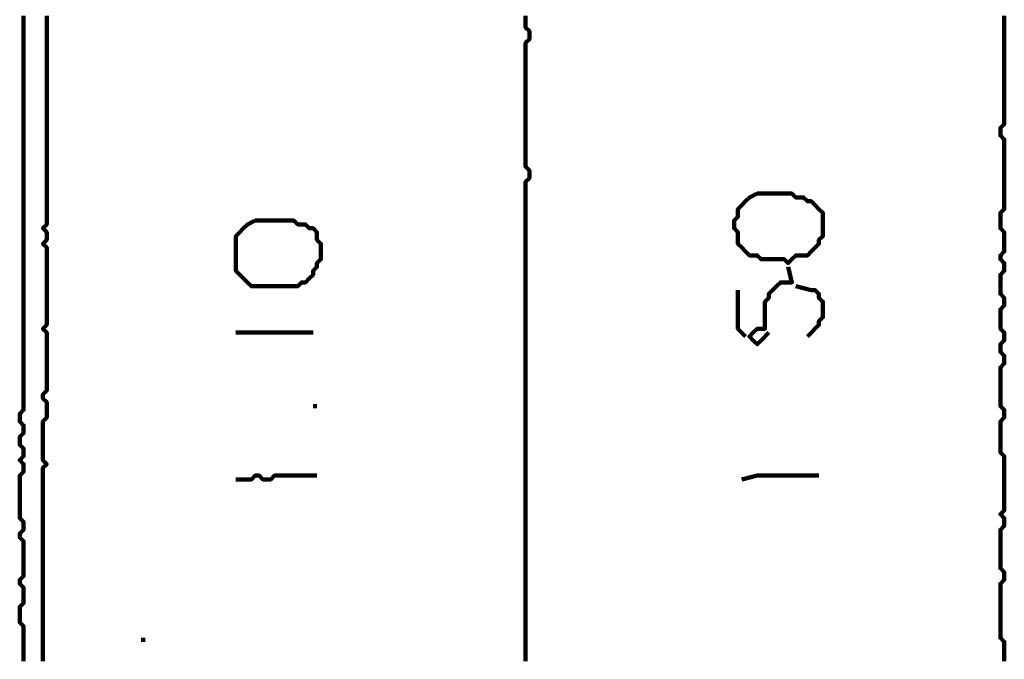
# Model space of a CAD drawing. Header units: metres. Extents: x 3221 to 4131, y 3282 to 4239.
# Tile 64 of 84: x 3330.82 to 3333.17, y 4225.56 to 4227.09. Entities that reach past the tile are written whole.
import ezdxf

# ---------------------------------------------------------------- set-up
doc = ezdxf.new("R2010")
doc.units = ezdxf.units.M
doc.layers.add('P', color=250, linetype='Continuous', lineweight=100)

msp = doc.modelspace()

# ---------------------------------------------------------------- linework, layer by layer
at = {"layer": 'P', "color": 0, "linetype": 'Continuous'}
for points in [[(3330.8246, 4227.0999), (3330.8246, 4227.0906), (3330.8246, 4227.0814), (3330.8246, 4227.0722), (3330.8246, 4227.063), (3330.8246, 4227.0537), (3330.8246, 4227.0445), (3330.8246, 4227.0353), (3330.8246, 4227.026), (3330.8246, 4227.0168), (3330.8246, 4227.0076), (3330.8246, 4226.9983), (3330.8246, 4226.9891), (3330.8246, 4226.9799), (3330.8246, 4226.9706), (3330.8246, 4226.9614), (3330.8246, 4226.9522), (3330.8246, 4226.943), (3330.8246, 4226.9337), (3330.8246, 4226.9245), (3330.8246, 4226.9153), (3330.8246, 4226.906), (3330.8246, 4226.8968), (3330.8246, 4226.8876), (3330.8246, 4226.8783), (3330.8246, 4226.8691), (3330.8246, 4226.8599), (3330.8246, 4226.8506), (3330.8246, 4226.8414), (3330.8246, 4226.8322), (3330.8246, 4226.823), (3330.8246, 4226.8137), (3330.8246, 4226.8045), (3330.8246, 4226.7953), (3330.8246, 4226.786), (3330.8246, 4226.7768), (3330.8246, 4226.7676), (3330.8246, 4226.7583), (3330.8246, 4226.7491), (3330.8246, 4226.7399), (3330.8246, 4226.7306), (3330.8246, 4226.7214), (3330.8246, 4226.7122), (3330.8246, 4226.703), (3330.8246, 4226.6937), (3330.8246, 4226.6845), (3330.8246, 4226.6753), (3330.8246, 4226.666), (3330.8246, 4226.6568), (3330.8246, 4226.6476), (3330.8246, 4226.6383), (3330.8246, 4226.6291), (3330.8246, 4226.6199), (3330.8246, 4226.6106), (3330.8246, 4226.6014), (3330.8246, 4226.5922), (3330.8246, 4226.583), (3330.8246, 4226.5737), (3330.8246, 4226.5645), (3330.8246, 4226.5553), (3330.8246, 4226.546), (3330.8246, 4226.5368), (3330.8246, 4226.5276), (3330.8246, 4226.5183), (3330.8246, 4226.5091), (3330.8246, 4226.4999), (3330.8246, 4226.4906), (3330.8246, 4226.4814), (3330.8246, 4226.4722), (3330.8246, 4226.463), (3330.8246, 4226.4537), (3330.8246, 4226.4445), (3330.8246, 4226.4353), (3330.8246, 4226.426), (3330.8246, 4226.4168), (3330.8246, 4226.4076), (3330.8246, 4226.3983), (3330.8246, 4226.3891), (3330.8246, 4226.3799), (3330.8246, 4226.3706), (3330.8246, 4226.3614), (3330.8246, 4226.3522), (3330.8246, 4226.343), (3330.8246, 4226.3337), (3330.8246, 4226.3245), (3330.8246, 4226.3153), (3330.8246, 4226.306), (3330.8246, 4226.2968), (3330.8246, 4226.2876), (3330.8246, 4226.2783), (3330.8246, 4226.2691), (3330.8246, 4226.2599), (3330.8246, 4226.2506), (3330.8246, 4226.2414), (3330.8246, 4226.2322), (3330.8246, 4226.223), (3330.8246, 4226.2137), (3330.8246, 4226.2045), (3330.8246, 4226.1953), (3330.8246, 4226.186), (3330.8246, 4226.1768), (3330.8246, 4226.1676), (3330.8246, 4226.1583), (3330.8154, 4226.1491), (3330.8154, 4226.1399), (3330.8154, 4226.1306), (3330.8246, 4226.1214), (3330.8246, 4226.1122), (3330.8246, 4226.103), (3330.8154, 4226.0937), (3330.8154, 4226.0845), (3330.8154, 4226.0753), (3330.8246, 4226.066), (3330.8246, 4226.0568), (3330.8246, 4226.0476), (3330.8154, 4226.0383), (3330.8246, 4226.0291), (3330.8246, 4226.0199), (3330.8246, 4226.0106), (3330.8154, 4226.0014), (3330.8154, 4225.9922), (3330.8154, 4225.983), (3330.8154, 4225.9737), (3330.8154, 4225.9645), (3330.8154, 4225.9553), (3330.8154, 4225.946), (3330.8154, 4225.9368), (3330.8154, 4225.9276), (3330.8154, 4225.9183), (3330.8154, 4225.9091), (3330.8154, 4225.8999), (3330.8246, 4225.8906), (3330.8246, 4225.8814), (3330.8246, 4225.8722), (3330.8154, 4225.863), (3330.8154, 4225.8537), (3330.8246, 4225.8445), (3330.8246, 4225.8353), (3330.8246, 4225.826), (3330.8246, 4225.8168), (3330.8246, 4225.8076), (3330.8246, 4225.7983), (3330.8246, 4225.7891), (3330.8246, 4225.7799), (3330.8246, 4225.7706), (3330.8246, 4225.7614), (3330.8154, 4225.7522), (3330.8154, 4225.743), (3330.8246, 4225.7337), (3330.8246, 4225.7245), (3330.8246, 4225.7153), (3330.8246, 4225.706), (3330.8246, 4225.6968), (3330.8154, 4225.6876), (3330.8154, 4225.6783), (3330.8154, 4225.6691), (3330.8154, 4225.6599), (3330.8154, 4225.6506), (3330.8246, 4225.6414), (3330.8246, 4225.6322), (3330.8246, 4225.623), (3330.8246, 4225.6137), (3330.8246, 4225.6045), (3330.8246, 4225.5953), (3330.8246, 4225.586), (3330.8246, 4225.5768), (3330.8246, 4225.5676), (3330.8246, 4225.5583)], [(3330.8708, 4225.5583), (3330.8708, 4225.5676), (3330.8708, 4225.5768), (3330.8708, 4225.586), (3330.8708, 4225.5953), (3330.8708, 4225.6045), (3330.8708, 4225.6137), (3330.8708, 4225.623), (3330.8708, 4225.6322), (3330.8708, 4225.6414), (3330.8708, 4225.6506), (3330.8708, 4225.6599), (3330.8708, 4225.6691), (3330.8708, 4225.6783), (3330.8708, 4225.6876), (3330.8708, 4225.6968), (3330.8708, 4225.706), (3330.8708, 4225.7153), (3330.8708, 4225.7245), (3330.8708, 4225.7337), (3330.8708, 4225.743), (3330.8708, 4225.7522), (3330.8708, 4225.7614), (3330.8708, 4225.7706), (3330.8708, 4225.7799), (3330.8708, 4225.7891), (3330.8708, 4225.7983), (3330.8708, 4225.8076), (3330.8708, 4225.8168), (3330.8708, 4225.826), (3330.8708, 4225.8353), (3330.8708, 4225.8445), (3330.8708, 4225.8537), (3330.8708, 4225.863), (3330.8708, 4225.8722), (3330.8708, 4225.8814), (3330.8708, 4225.8906), (3330.8708, 4225.8999), (3330.8708, 4225.9091), (3330.8708, 4225.9183), (3330.8708, 4225.9276), (3330.8708, 4225.9368), (3330.8708, 4225.946), (3330.8708, 4225.9553), (3330.8708, 4225.9645), (3330.8708, 4225.9737), (3330.8708, 4225.983), (3330.8708, 4225.9922), (3330.8708, 4226.0014), (3330.8708, 4226.0106), (3330.8708, 4226.0199), (3330.88, 4226.0291), (3330.8708, 4226.0383), (3330.8708, 4226.0476), (3330.8708, 4226.0568), (3330.8708, 4226.066), (3330.8708, 4226.0753), (3330.8708, 4226.0845), (3330.8708, 4226.0937), (3330.8708, 4226.103), (3330.8708, 4226.1122), (3330.8708, 4226.1214), (3330.8708, 4226.1306), (3330.88, 4226.1399), (3330.88, 4226.1491), (3330.88, 4226.1583), (3330.88, 4226.1676), (3330.88, 4226.1768), (3330.8708, 4226.186), (3330.8708, 4226.1953), (3330.88, 4226.2045), (3330.88, 4226.2137), (3330.88, 4226.223), (3330.88, 4226.2322), (3330.88, 4226.2414), (3330.88, 4226.2506), (3330.88, 4226.2599), (3330.88, 4226.2691), (3330.88, 4226.2783), (3330.88, 4226.2876), (3330.88, 4226.2968), (3330.88, 4226.306), (3330.88, 4226.3153), (3330.88, 4226.3245), (3330.88, 4226.3337), (3330.88, 4226.343), (3330.8708, 4226.3522), (3330.88, 4226.3614), (3330.88, 4226.3706), (3330.88, 4226.3799), (3330.88, 4226.3891), (3330.88, 4226.3983), (3330.88, 4226.4076), (3330.88, 4226.4168), (3330.88, 4226.426), (3330.88, 4226.4353), (3330.88, 4226.4445), (3330.88, 4226.4537), (3330.88, 4226.463), (3330.88, 4226.4722), (3330.88, 4226.4814), (3330.88, 4226.4906), (3330.88, 4226.4999), (3330.88, 4226.5091), (3330.88, 4226.5183), (3330.88, 4226.5276), (3330.88, 4226.5368), (3330.88, 4226.546), (3330.8708, 4226.5553), (3330.88, 4226.5645), (3330.88, 4226.5737), (3330.88, 4226.583), (3330.8708, 4226.5922), (3330.88, 4226.6014), (3330.88, 4226.6106), (3330.88, 4226.6199), (3330.88, 4226.6291), (3330.88, 4226.6383), (3330.88, 4226.6476), (3330.88, 4226.6568), (3330.88, 4226.666), (3330.88, 4226.6753), (3330.88, 4226.6845), (3330.88, 4226.6937), (3330.88, 4226.703), (3330.88, 4226.7122), (3330.88, 4226.7214), (3330.88, 4226.7306), (3330.88, 4226.7399), (3330.88, 4226.7491), (3330.88, 4226.7583), (3330.88, 4226.7676), (3330.88, 4226.7768), (3330.88, 4226.786), (3330.88, 4226.7953), (3330.88, 4226.8045), (3330.88, 4226.8137), (3330.88, 4226.823), (3330.88, 4226.8322), (3330.88, 4226.8414), (3330.88, 4226.8506), (3330.88, 4226.8599), (3330.88, 4226.8691), (3330.88, 4226.8783), (3330.88, 4226.8876), (3330.88, 4226.8968), (3330.88, 4226.906), (3330.88, 4226.9153), (3330.88, 4226.9245), (3330.88, 4226.9337), (3330.88, 4226.943), (3330.88, 4226.9522), (3330.88, 4226.9614), (3330.88, 4226.9706), (3330.88, 4226.9799), (3330.88, 4226.9891), (3330.88, 4226.9983), (3330.88, 4227.0076), (3330.88, 4227.0168), (3330.88, 4227.026), (3330.88, 4227.0353), (3330.88, 4227.0445), (3330.88, 4227.0537), (3330.88, 4227.063), (3330.88, 4227.0722), (3330.88, 4227.0814), (3330.88, 4227.0906), (3330.88, 4227.0999)], [(3332.0246, 4227.0999), (3332.0246, 4227.0906), (3332.0246, 4227.0814), (3332.0246, 4227.0722), (3332.0338, 4227.063), (3332.0338, 4227.0537), (3332.0338, 4227.0445), (3332.0246, 4227.0353), (3332.0246, 4227.026), (3332.0246, 4227.0168), (3332.0246, 4227.0076), (3332.0246, 4226.9983), (3332.0246, 4226.9891), (3332.0246, 4226.9799), (3332.0246, 4226.9706), (3332.0246, 4226.9614), (3332.0246, 4226.9522), (3332.0246, 4226.943), (3332.0246, 4226.9337), (3332.0246, 4226.9245), (3332.0246, 4226.9153), (3332.0246, 4226.906), (3332.0246, 4226.8968), (3332.0246, 4226.8876), (3332.0246, 4226.8783), (3332.0246, 4226.8691), (3332.0246, 4226.8599), (3332.0246, 4226.8506), (3332.0246, 4226.8414), (3332.0246, 4226.8322), (3332.0246, 4226.823), (3332.0246, 4226.8137), (3332.0246, 4226.8045), (3332.0246, 4226.7953), (3332.0246, 4226.786), (3332.0246, 4226.7768), (3332.0246, 4226.7676), (3332.0246, 4226.7583), (3332.0246, 4226.7491), (3332.0246, 4226.7399), (3332.0338, 4226.7306), (3332.0338, 4226.7214), (3332.0338, 4226.7122), (3332.0246, 4226.703), (3332.0246, 4226.6937), (3332.0246, 4226.6845), (3332.0246, 4226.6753), (3332.0246, 4226.666), (3332.0246, 4226.6568), (3332.0246, 4226.6476), (3332.0246, 4226.6383), (3332.0246, 4226.6291), (3332.0246, 4226.6199), (3332.0246, 4226.6106), (3332.0246, 4226.6014), (3332.0246, 4226.5922), (3332.0246, 4226.583), (3332.0246, 4226.5737), (3332.0246, 4226.5645), (3332.0246, 4226.5553), (3332.0246, 4226.546), (3332.0246, 4226.5368), (3332.0246, 4226.5276), (3332.0246, 4226.5183), (3332.0246, 4226.5091), (3332.0246, 4226.4999), (3332.0246, 4226.4906), (3332.0246, 4226.4814), (3332.0246, 4226.4722), (3332.0246, 4226.463), (3332.0246, 4226.4537), (3332.0246, 4226.4445), (3332.0246, 4226.4353), (3332.0246, 4226.426), (3332.0246, 4226.4168), (3332.0246, 4226.4076), (3332.0246, 4226.3983), (3332.0246, 4226.3891), (3332.0246, 4226.3799), (3332.0246, 4226.3706), (3332.0246, 4226.3614), (3332.0246, 4226.3522), (3332.0246, 4226.343), (3332.0246, 4226.3337), (3332.0246, 4226.3245), (3332.0246, 4226.3153), (3332.0246, 4226.306), (3332.0246, 4226.2968), (3332.0246, 4226.2876), (3332.0246, 4226.2783), (3332.0246, 4226.2691), (3332.0246, 4226.2599), (3332.0246, 4226.2506), (3332.0246, 4226.2414), (3332.0246, 4226.2322), (3332.0246, 4226.223), (3332.0246, 4226.2137), (3332.0246, 4226.2045), (3332.0246, 4226.1953), (3332.0246, 4226.186), (3332.0246, 4226.1768), (3332.0246, 4226.1676), (3332.0246, 4226.1583), (3332.0246, 4226.1491), (3332.0246, 4226.1399), (3332.0246, 4226.1306), (3332.0246, 4226.1214), (3332.0246, 4226.1122), (3332.0246, 4226.103), (3332.0246, 4226.0937), (3332.0246, 4226.0845), (3332.0246, 4226.0753), (3332.0246, 4226.066), (3332.0246, 4226.0568), (3332.0246, 4226.0476), (3332.0246, 4226.0383), (3332.0246, 4226.0291), (3332.0246, 4226.0199), (3332.0246, 4226.0106), (3332.0246, 4226.0014), (3332.0246, 4225.9922), (3332.0246, 4225.983), (3332.0246, 4225.9737), (3332.0246, 4225.9645), (3332.0246, 4225.9553), (3332.0246, 4225.946), (3332.0246, 4225.9368), (3332.0246, 4225.9276), (3332.0246, 4225.9183), (3332.0246, 4225.9091), (3332.0246, 4225.8999), (3332.0246, 4225.8906), (3332.0246, 4225.8814), (3332.0246, 4225.8722), (3332.0246, 4225.863), (3332.0246, 4225.8537), (3332.0246, 4225.8445), (3332.0246, 4225.8353), (3332.0246, 4225.826), (3332.0246, 4225.8168), (3332.0246, 4225.8076), (3332.0246, 4225.7983), (3332.0246, 4225.7891), (3332.0246, 4225.7799), (3332.0246, 4225.7706), (3332.0246, 4225.7614), (3332.0246, 4225.7522), (3332.0246, 4225.743), (3332.0246, 4225.7337), (3332.0246, 4225.7245), (3332.0246, 4225.7153), (3332.0246, 4225.706), (3332.0246, 4225.6968), (3332.0246, 4225.6876), (3332.0246, 4225.6783), (3332.0246, 4225.6691), (3332.0246, 4225.6599), (3332.0246, 4225.6506), (3332.0246, 4225.6414), (3332.0246, 4225.6322), (3332.0246, 4225.623), (3332.0246, 4225.6137), (3332.0246, 4225.6045), (3332.0246, 4225.5953), (3332.0246, 4225.586), (3332.0246, 4225.5768), (3332.0246, 4225.5676), (3332.0246, 4225.5583)], [(3333.1692, 4227.0999), (3333.1692, 4227.0906), (3333.1692, 4227.0814), (3333.1692, 4227.0722), (3333.1692, 4227.063), (3333.1692, 4227.0537), (3333.1692, 4227.0445), (3333.1692, 4227.0353), (3333.1692, 4227.026), (3333.1692, 4227.0168), (3333.1692, 4227.0076), (3333.1692, 4226.9983), (3333.1692, 4226.9891), (3333.1692, 4226.9799), (3333.1692, 4226.9706), (3333.1692, 4226.9614), (3333.1692, 4226.9522), (3333.1692, 4226.943), (3333.1692, 4226.9337), (3333.1692, 4226.9245), (3333.1692, 4226.9153), (3333.1692, 4226.906), (3333.1692, 4226.8968), (3333.1692, 4226.8876), (3333.1692, 4226.8783), (3333.1692, 4226.8691), (3333.1692, 4226.8599), (3333.1692, 4226.8506), (3333.1692, 4226.8414), (3333.16, 4226.8322), (3333.16, 4226.823), (3333.16, 4226.8137), (3333.1692, 4226.8045), (3333.1692, 4226.7953), (3333.1692, 4226.786), (3333.1692, 4226.7768), (3333.1692, 4226.7676), (3333.1692, 4226.7583), (3333.1692, 4226.7491), (3333.1692, 4226.7399), (3333.1692, 4226.7306), (3333.1692, 4226.7214), (3333.1692, 4226.7122), (3333.1692, 4226.703), (3333.1692, 4226.6937), (3333.1692, 4226.6845), (3333.1692, 4226.6753), (3333.1692, 4226.666), (3333.1692, 4226.6568), (3333.1692, 4226.6476), (3333.1692, 4226.6383), (3333.16, 4226.6291), (3333.16, 4226.6199), (3333.16, 4226.6106), (3333.16, 4226.6014), (3333.16, 4226.5922), (3333.1692, 4226.583), (3333.1692, 4226.5737), (3333.1692, 4226.5645), (3333.1692, 4226.5553), (3333.1692, 4226.546), (3333.1692, 4226.5368), (3333.16, 4226.5276), (3333.16, 4226.5183), (3333.1692, 4226.5091), (3333.1692, 4226.4999), (3333.1692, 4226.4906), (3333.16, 4226.4814), (3333.16, 4226.4722), (3333.16, 4226.463), (3333.16, 4226.4537), (3333.16, 4226.4445), (3333.16, 4226.4353), (3333.1692, 4226.426), (3333.1692, 4226.4168), (3333.1692, 4226.4076), (3333.16, 4226.3983), (3333.16, 4226.3891), (3333.16, 4226.3799), (3333.16, 4226.3706), (3333.16, 4226.3614), (3333.16, 4226.3522), (3333.1692, 4226.343), (3333.1692, 4226.3337), (3333.1692, 4226.3245), (3333.16, 4226.3153), (3333.16, 4226.306), (3333.16, 4226.2968), (3333.1692, 4226.2876), (3333.1692, 4226.2783), (3333.1692, 4226.2691), (3333.16, 4226.2599), (3333.16, 4226.2506), (3333.16, 4226.2414), (3333.16, 4226.2322), (3333.16, 4226.223), (3333.16, 4226.2137), (3333.16, 4226.2045), (3333.16, 4226.1953), (3333.16, 4226.186), (3333.16, 4226.1768), (3333.16, 4226.1676), (3333.1692, 4226.1583), (3333.1692, 4226.1491), (3333.1692, 4226.1399), (3333.16, 4226.1306), (3333.16, 4226.1214), (3333.16, 4226.1122), (3333.16, 4226.103), (3333.16, 4226.0937), (3333.16, 4226.0845), (3333.16, 4226.0753), (3333.16, 4226.066), (3333.16, 4226.0568), (3333.1692, 4226.0476), (3333.1692, 4226.0383), (3333.1692, 4226.0291), (3333.1692, 4226.0199), (3333.1692, 4226.0106), (3333.1692, 4226.0014), (3333.1692, 4225.9922), (3333.1692, 4225.983), (3333.1692, 4225.9737), (3333.1692, 4225.9645), (3333.1692, 4225.9553), (3333.1692, 4225.946), (3333.1692, 4225.9368), (3333.1692, 4225.9276), (3333.1692, 4225.9183), (3333.16, 4225.9091), (3333.1692, 4225.8999), (3333.1692, 4225.8906), (3333.1692, 4225.8814), (3333.16, 4225.8722), (3333.16, 4225.863), (3333.16, 4225.8537), (3333.16, 4225.8445), (3333.16, 4225.8353), (3333.16, 4225.826), (3333.16, 4225.8168), (3333.16, 4225.8076), (3333.16, 4225.7983), (3333.16, 4225.7891), (3333.16, 4225.7799), (3333.1692, 4225.7706), (3333.1692, 4225.7614), (3333.1692, 4225.7522), (3333.16, 4225.743), (3333.16, 4225.7337), (3333.16, 4225.7245), (3333.16, 4225.7153), (3333.16, 4225.706), (3333.16, 4225.6968), (3333.16, 4225.6876), (3333.16, 4225.6783), (3333.16, 4225.6691), (3333.16, 4225.6599), (3333.16, 4225.6506), (3333.16, 4225.6414), (3333.16, 4225.6322), (3333.16, 4225.623), (3333.16, 4225.6137), (3333.1692, 4225.6045), (3333.1692, 4225.5953), (3333.1692, 4225.586), (3333.1692, 4225.5768), (3333.1692, 4225.5676), (3333.1692, 4225.5583)], [(3332.5785, 4226.6753), (3332.5877, 4226.6753), (3332.5969, 4226.6753), (3332.6061, 4226.6753), (3332.6154, 4226.6753), (3332.6246, 4226.6753), (3332.6338, 4226.6753), (3332.6431, 4226.6753), (3332.6523, 4226.6753), (3332.6615, 4226.6753), (3332.6708, 4226.666), (3332.68, 4226.666), (3332.6892, 4226.666), (3332.6985, 4226.6568), (3332.7077, 4226.6568), (3332.7169, 4226.6476), (3332.7261, 4226.6383), (3332.7354, 4226.6291), (3332.7354, 4226.6199), (3332.7354, 4226.6106), (3332.7354, 4226.6014), (3332.7354, 4226.5922), (3332.7354, 4226.583), (3332.7354, 4226.5737), (3332.7261, 4226.5645), (3332.7261, 4226.5553), (3332.7169, 4226.546), (3332.7077, 4226.5368), (3332.6985, 4226.5276), (3332.6892, 4226.5276), (3332.68, 4226.5276), (3332.6708, 4226.5276), (3332.6615, 4226.5183), (3332.6523, 4226.5091), (3332.6431, 4226.5183), (3332.6338, 4226.5183), (3332.6246, 4226.5183), (3332.6154, 4226.5183), (3332.6061, 4226.5183), (3332.5969, 4226.5183), (3332.5877, 4226.5183), (3332.5785, 4226.5276), (3332.5692, 4226.5276), (3332.56, 4226.5276), (3332.5508, 4226.5368), (3332.5415, 4226.546), (3332.5323, 4226.5553), (3332.5323, 4226.5645), (3332.5323, 4226.5737), (3332.5323, 4226.583), (3332.5231, 4226.5922), (3332.5231, 4226.6014), (3332.5231, 4226.6106), (3332.5323, 4226.6199), (3332.5323, 4226.6291), (3332.5323, 4226.6383), (3332.5415, 4226.6476), (3332.5508, 4226.6568), (3332.56, 4226.666), (3332.5785, 4226.6753)], [(3331.3785, 4226.6106), (3331.3877, 4226.6106), (3331.3969, 4226.6106), (3331.4061, 4226.6106), (3331.4154, 4226.6106), (3331.4246, 4226.6106), (3331.4338, 4226.6106), (3331.4431, 4226.6106), (3331.4523, 4226.6106), (3331.4615, 4226.6106), (3331.4708, 4226.6106), (3331.48, 4226.6014), (3331.4892, 4226.6014), (3331.4985, 4226.6014), (3331.5077, 4226.5922), (3331.5169, 4226.5922), (3331.5261, 4226.583), (3331.5261, 4226.5737), (3331.5261, 4226.5645), (3331.5354, 4226.5553), (3331.5354, 4226.546), (3331.5354, 4226.5368), (3331.5354, 4226.5276), (3331.5354, 4226.5183), (3331.5261, 4226.5091), (3331.5261, 4226.4999), (3331.5169, 4226.4906), (3331.5169, 4226.4814), (3331.5077, 4226.4722), (3331.4985, 4226.463), (3331.4892, 4226.463), (3331.48, 4226.4537), (3331.4708, 4226.4537), (3331.4615, 4226.4537), (3331.4523, 4226.4537), (3331.4431, 4226.4537), (3331.4338, 4226.4537), (3331.4246, 4226.4537), (3331.4154, 4226.4537), (3331.4061, 4226.4537), (3331.3969, 4226.4537), (3331.3877, 4226.4537), (3331.3785, 4226.4537), (3331.3692, 4226.4537), (3331.36, 4226.463), (3331.3508, 4226.4722), (3331.3415, 4226.4814), (3331.3323, 4226.4906), (3331.3323, 4226.4999), (3331.3323, 4226.5091), (3331.3323, 4226.5183), (3331.3323, 4226.5276), (3331.3323, 4226.5368), (3331.3323, 4226.546), (3331.3323, 4226.5553), (3331.3323, 4226.5645), (3331.3323, 4226.5737), (3331.3415, 4226.583), (3331.3508, 4226.5922), (3331.36, 4226.6014), (3331.3785, 4226.6106)], [(3332.6523, 4226.4999), (3332.6615, 4226.463), (3332.6523, 4226.463), (3332.6431, 4226.463), (3332.6338, 4226.463), (3332.6246, 4226.4537), (3332.6154, 4226.4445), (3332.6061, 4226.4353), (3332.6061, 4226.426), (3332.5969, 4226.4168), (3332.5969, 4226.4076), (3332.5969, 4226.3983), (3332.5969, 4226.3891), (3332.5969, 4226.3799), (3332.5969, 4226.3706), (3332.5969, 4226.3614), (3332.5969, 4226.3522), (3332.5877, 4226.3522), (3332.5785, 4226.3522), (3332.5692, 4226.343), (3332.56, 4226.3337), (3332.5692, 4226.3245), (3332.5785, 4226.3153), (3332.5877, 4226.3245), (3332.6061, 4226.343)], [(3332.6708, 4226.4537), (3332.7077, 4226.4445), (3332.7169, 4226.4445), (3332.7261, 4226.4353), (3332.7261, 4226.426), (3332.7354, 4226.4168), (3332.7354, 4226.4076), (3332.7354, 4226.3983), (3332.7354, 4226.3891), (3332.7354, 4226.3799), (3332.7261, 4226.3706), (3332.7261, 4226.3614), (3332.6985, 4226.3337)], [(3332.5323, 4226.4445), (3332.5323, 4226.4076), (3332.5323, 4226.3983), (3332.5323, 4226.3891), (3332.5323, 4226.3799), (3332.5323, 4226.3706), (3332.5323, 4226.3614), (3332.5323, 4226.3522), (3332.5508, 4226.3337)], [(3331.3323, 4226.343), (3331.3692, 4226.343), (3331.3785, 4226.343), (3331.3877, 4226.343), (3331.3969, 4226.343), (3331.4061, 4226.343), (3331.4154, 4226.343), (3331.4246, 4226.343), (3331.4338, 4226.343), (3331.4431, 4226.343), (3331.4523, 4226.343), (3331.4615, 4226.343), (3331.4708, 4226.343), (3331.48, 4226.343), (3331.4892, 4226.343), (3331.4985, 4226.343), (3331.5169, 4226.343)], [(3331.5169, 4226.1676), (3331.5261, 4226.1676)], [(3331.3323, 4225.9922), (3331.3692, 4225.9922), (3331.3785, 4226.0014), (3331.3877, 4226.0014), (3331.3969, 4225.9922), (3331.4061, 4225.9922), (3331.4154, 4225.9922), (3331.4246, 4226.0014), (3331.4338, 4226.0014), (3331.4431, 4226.0014), (3331.4523, 4226.0014), (3331.4615, 4226.0014), (3331.4708, 4226.0014), (3331.48, 4226.0014), (3331.4892, 4226.0014), (3331.4985, 4226.0014), (3331.5261, 4226.0014)], [(3332.5415, 4225.9922), (3332.5785, 4226.0014), (3332.5877, 4226.0014), (3332.5969, 4226.0014), (3332.6061, 4226.0014), (3332.6154, 4226.0014), (3332.6246, 4226.0014), (3332.6338, 4226.0014), (3332.6431, 4226.0014), (3332.6523, 4226.0014), (3332.6615, 4226.0014), (3332.6708, 4226.0014), (3332.68, 4226.0014), (3332.6892, 4226.0014), (3332.6985, 4226.0014), (3332.7077, 4226.0014), (3332.7261, 4226.0014)], [(3331.1108, 4225.6137), (3331.1108, 4225.6045)]]:
    msp.add_lwpolyline(points, dxfattribs=at)

doc.saveas('drawing.dxf')
